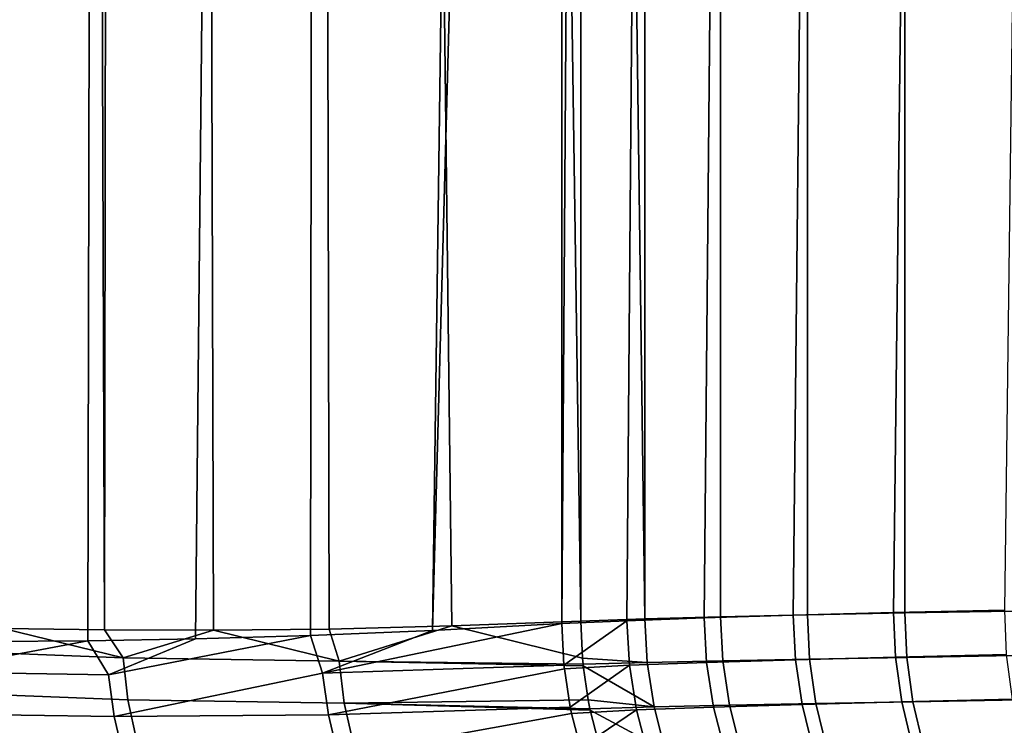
# Model space of a CAD drawing. Header units: metres. Extents: x -109 to 109, y -100 to 58.
# Tile 3 of 256: x -97.43 to -95.3, y -22.01 to -20.49. Entities that reach past the tile are written whole.
import ezdxf

# ---------------------------------------------------------------- set-up
doc = ezdxf.new("R2010")
doc.units = ezdxf.units.M
doc.layers.add('solid_21_062_100_XXX', color=7, linetype='CONTINUOUS')

msp = doc.modelspace()

# ---------------------------------------------------------------- linework, layer by layer
at = {"layer": 'solid_21_062_100_XXX'}
for points in [[(-97.244614, -21.803045, 12.102315), (-97.318352, -0.834897, 11.80667), (-97.545853, -0.800759, 10.84067), (-97.463768, -21.799919, 11.199332)], [(-97.244614, -21.803045, 12.102315), (-97.213783, -0.849632, 12.223689), (-97.318352, -0.834897, 11.80667)], [(-97.244614, -21.803045, 12.102315), (-97.009621, -21.803694, 12.996941), (-97.071487, -0.868862, 12.767905), (-97.213783, -0.849632, 12.223689)], [(-96.759384, -21.80121, 13.882022), (-96.805374, -0.902649, 13.723985), (-97.071487, -0.868862, 12.767905), (-97.009621, -21.803694, 12.996941)], [(-96.49469, -21.794573, 14.755951), (-96.744957, -0.90997, 13.931192), (-96.805374, -0.902649, 13.723985), (-96.759384, -21.80121, 13.882022)], [(-96.215843, -21.784122, 15.618992), (-96.520103, -0.936232, 14.674501), (-96.744957, -0.90997, 13.931192), (-96.49469, -21.794573, 14.755951)], [(-96.215843, -21.784122, 15.618992), (-96.215805, -11.376868, 15.619099), (-96.520103, -0.936232, 14.674501)], [(-97.34301, -1.008663, -11.706025), (-97.497437, -21.827879, -11.053711), (-97.697227, -21.826847, -10.144255), (-97.638588, -0.943838, -10.419809)], [(-96.077339, -0.980992, 15.992134), (-96.215805, -11.376868, 15.619099), (-96.077278, -21.779341, 15.99228)], [(-96.077339, -0.980992, 15.992134), (-96.077278, -21.779341, 15.99228), (-95.913765, -21.77492, 16.355556), (-95.913979, -0.992065, 16.355116)], [(-95.913979, -0.992065, 16.355116), (-95.913765, -21.77492, 16.355556), (-95.726082, -21.770718, 16.707016), (-95.726524, -1.002776, 16.706257)], [(-97.237083, -1.030133, -12.13206), (-97.28109, -21.826553, -11.957047), (-97.497437, -21.827879, -11.053711), (-97.34301, -1.008663, -11.706025)], [(-95.726524, -1.002776, 16.706257), (-95.726082, -21.770718, 16.707016), (-95.515182, -21.766615, 17.044897), (-95.515839, -1.013075, 17.043917)], [(-95.515839, -1.013075, 17.043917), (-95.515182, -21.766615, 17.044897), (-95.282089, -21.762545, 17.367613), (-95.28289, -1.022917, 17.366581)], [(-96.837769, -1.104696, -13.611469), (-97.048492, -21.822451, -12.853551), (-97.28109, -21.826553, -11.957047), (-97.237083, -1.030133, -12.13206)], [(-96.774864, -1.11566, -13.829042), (-96.800011, -21.815187, -13.742511), (-97.048492, -21.822451, -12.853551), (-96.837769, -1.104696, -13.611469)], [(-96.256943, -1.199629, -15.495126), (-96.536095, -21.804167, -14.623018), (-96.800011, -21.815187, -13.742511), (-96.774864, -1.11566, -13.829042)], [(-96.536095, -21.804167, -14.623018), (-96.256943, -1.199629, -15.495126), (-96.256935, -11.494609, -15.495147)], [(-96.116005, -1.21624, -15.877007), (-96.256966, -21.789589, -15.495042), (-96.256935, -11.494609, -15.495147)], [(-95.94902, -1.232397, -16.248371), (-96.116005, -21.7833, -15.877005), (-96.256966, -21.789589, -15.495042), (-96.116005, -1.21624, -15.877007)], [(-95.756821, -1.248013, -16.607327), (-95.948891, -21.777317, -16.248625), (-96.116005, -21.7833, -15.877005), (-95.94902, -1.232397, -16.248371)], [(-95.540352, -1.263013, -16.952114), (-95.756493, -21.771534, -16.60788), (-95.948891, -21.777317, -16.248625), (-95.756821, -1.248013, -16.607327)], [(-95.300667, -1.277326, -17.281115), (-95.539871, -21.765873, -16.952829), (-95.756493, -21.771534, -16.60788), (-95.540352, -1.263013, -16.952114)], [(-95.038879, -1.290885, -17.592781), (-95.300179, -21.760302, -17.281736), (-95.539871, -21.765873, -16.952829), (-95.300667, -1.277326, -17.281115)], [(-96.077278, -21.779341, 15.99228), (-96.215805, -11.376868, 15.619099), (-96.215843, -21.784122, 15.618992)], [(-96.256935, -11.494609, -15.495147), (-96.256966, -21.789589, -15.495042), (-96.536095, -21.804167, -14.623018)], [(-95.751831, -21.86799, -16.605602), (-95.756493, -21.771534, -16.60788), (-95.539871, -21.765873, -16.952829), (-95.535797, -21.862095, -16.949678)], [(-95.721672, -21.866386, 16.704411), (-95.511337, -21.86253, 17.041456), (-95.515182, -21.766615, 17.044897), (-95.726082, -21.770718, 16.707016)], [(-95.535797, -21.862095, -16.949678), (-95.539871, -21.765873, -16.952829), (-95.300179, -21.760302, -17.281736), (-95.296692, -21.855967, -17.277916)], [(-95.511337, -21.86253, 17.041456), (-95.2789, -21.858299, 17.36339), (-95.282089, -21.762545, 17.367613), (-95.515182, -21.766615, 17.044897)], [(-96.212051, -21.86408, 15.619088), (-96.215843, -21.784122, 15.618992), (-96.49469, -21.794573, 14.755951)], [(-96.252029, -21.879482, -15.495296), (-96.256966, -21.789589, -15.495042), (-96.116005, -21.7833, -15.877005)], [(-96.110489, -21.879416, -15.876401), (-96.251228, -21.887142, -15.49518), (-96.252029, -21.879482, -15.495296), (-96.116005, -21.7833, -15.877005)], [(-96.212051, -21.86408, 15.619088), (-96.072182, -21.873512, 15.991265), (-96.077278, -21.779341, 15.99228), (-96.215843, -21.784122, 15.618992)], [(-96.110489, -21.879416, -15.876401), (-96.116005, -21.7833, -15.877005), (-95.948891, -21.777317, -16.248625), (-95.943687, -21.87372, -16.247206)], [(-96.072182, -21.873512, 15.991265), (-95.908897, -21.869984, 16.353739), (-95.913765, -21.77492, 16.355556), (-96.077278, -21.779341, 15.99228)], [(-95.943687, -21.87372, -16.247206), (-95.948891, -21.777317, -16.248625), (-95.756493, -21.771534, -16.60788), (-95.751831, -21.86799, -16.605602)], [(-95.908897, -21.869984, 16.353739), (-95.721672, -21.866386, 16.704411), (-95.726082, -21.770718, 16.707016), (-95.913765, -21.77492, 16.355556)], [(-97.204681, -21.863407, 12.250787), (-97.463768, -21.799919, 11.199332), (-97.610901, -21.847727, 10.540253)], [(-97.204681, -21.863407, 12.250787), (-97.244614, -21.803045, 12.102315), (-97.463768, -21.799919, 11.199332)], [(-97.204681, -21.863407, 12.250787), (-97.009621, -21.803694, 12.996941), (-97.244614, -21.803045, 12.102315)], [(-96.738113, -21.870705, 13.944568), (-97.009621, -21.803694, 12.996941), (-97.204681, -21.863407, 12.250787)], [(-96.738113, -21.870705, 13.944568), (-96.759384, -21.80121, 13.882022), (-97.009621, -21.803694, 12.996941)], [(-96.77388, -21.89636, -13.818794), (-96.800011, -21.815187, -13.742511), (-96.536095, -21.804167, -14.623018)], [(-96.77388, -21.89636, -13.818794), (-96.536095, -21.804167, -14.623018), (-96.256966, -21.789589, -15.495042)], [(-96.77388, -21.89636, -13.818794), (-96.256966, -21.789589, -15.495042), (-96.252029, -21.879482, -15.495296)], [(-96.738113, -21.870705, 13.944568), (-96.49469, -21.794573, 14.755951), (-96.759384, -21.80121, 13.882022)], [(-96.210785, -21.877186, 15.618872), (-96.212051, -21.86408, 15.619088), (-96.49469, -21.794573, 14.755951), (-96.738113, -21.870705, 13.944568)], [(-97.637665, -21.893538, -10.412449), (-97.497437, -21.827879, -11.053711), (-97.28109, -21.826553, -11.957047)], [(-97.637665, -21.893538, -10.412449), (-97.28109, -21.826553, -11.957047), (-97.235992, -21.900002, -12.123672)], [(-97.235992, -21.900002, -12.123672), (-97.28109, -21.826553, -11.957047), (-97.048492, -21.822451, -12.853551)], [(-97.235992, -21.900002, -12.123672), (-97.048492, -21.822451, -12.853551), (-96.800011, -21.815187, -13.742511)], [(-97.224167, -21.990499, -12.121003), (-97.235992, -21.900002, -12.123672), (-96.800011, -21.815187, -13.742511), (-96.77388, -21.89636, -13.818794)], [(-97.204681, -21.863407, 12.250787), (-97.610901, -21.847727, 10.540253), (-97.601425, -21.938501, 10.537673), (-97.194344, -21.954082, 12.247996)], [(-96.738113, -21.870705, 13.944568), (-97.204681, -21.863407, 12.250787), (-97.194344, -21.954082, 12.247996), (-96.726768, -21.961256, 13.941714)], [(-96.726768, -21.961256, 13.941714), (-96.199562, -21.954487, 15.616339), (-96.210388, -21.880983, 15.618798), (-96.738113, -21.870705, 13.944568)], [(-96.738113, -21.870705, 13.944568), (-96.210388, -21.880983, 15.618798), (-96.210785, -21.877186, 15.618872)], [(-96.212051, -21.86408, 15.619088), (-96.210785, -21.877186, 15.618872), (-96.072182, -21.873512, 15.991265)], [(-96.072182, -21.873512, 15.991265), (-96.210785, -21.877186, 15.618872), (-96.210388, -21.880983, 15.618798), (-96.057442, -21.969584, 15.986629)], [(-96.110489, -21.879416, -15.876401), (-95.943687, -21.87372, -16.247206), (-95.928818, -21.970304, -16.241724), (-96.095284, -21.976004, -15.872034)], [(-95.908897, -21.869984, 16.353739), (-96.072182, -21.873512, 15.991265), (-96.057442, -21.969584, 15.986629), (-95.894447, -21.966043, 16.348003)], [(-95.943687, -21.87372, -16.247206), (-95.751831, -21.86799, -16.605602), (-95.737396, -21.964575, -16.599066), (-95.928818, -21.970304, -16.241724)], [(-95.721672, -21.866386, 16.704411), (-95.908897, -21.869984, 16.353739), (-95.894447, -21.966043, 16.348003), (-95.707611, -21.962437, 16.697643)], [(-95.751831, -21.86799, -16.605602), (-95.535797, -21.862095, -16.949678), (-95.521881, -21.958685, -16.942156), (-95.737396, -21.964575, -16.599066)], [(-95.511337, -21.86253, 17.041456), (-95.721672, -21.866386, 16.704411), (-95.707611, -21.962437, 16.697643), (-95.497757, -21.958574, 17.033728)], [(-95.535797, -21.862095, -16.949678), (-95.296692, -21.855967, -17.277916), (-95.283386, -21.952566, -17.269478), (-95.521881, -21.958685, -16.942156)], [(-95.2789, -21.858299, 17.36339), (-95.511337, -21.86253, 17.041456), (-95.497757, -21.958574, 17.033728), (-95.265884, -21.954348, 17.354774)], [(-97.637665, -21.893538, -10.412449), (-97.235992, -21.900002, -12.123672), (-97.224167, -21.990499, -12.121003), (-97.626625, -21.984138, -10.40992)], [(-96.77388, -21.89636, -13.818794), (-96.252029, -21.879482, -15.495296), (-96.251228, -21.887142, -15.49518), (-96.761223, -21.986742, -13.816067)], [(-96.251228, -21.887142, -15.49518), (-96.23848, -21.969725, -15.492599), (-96.761223, -21.986742, -13.816067)], [(-96.110489, -21.879416, -15.876401), (-96.23848, -21.969725, -15.492599), (-96.251228, -21.887142, -15.49518)], [(-96.095284, -21.976004, -15.872034), (-96.235611, -21.983543, -15.491924), (-96.23848, -21.969725, -15.492599), (-96.110489, -21.879416, -15.876401)], [(-96.210388, -21.880983, 15.618798), (-96.199562, -21.954487, 15.616339), (-96.057442, -21.969584, 15.986629)], [(-96.77388, -21.89636, -13.818794), (-96.761223, -21.986742, -13.816067), (-97.224167, -21.990499, -12.121003)], [(-97.194344, -21.954082, 12.247996), (-97.601425, -21.938501, 10.537673), (-97.583008, -22.027815, 10.533149), (-97.175156, -22.043207, 12.242943)], [(-96.726768, -21.961256, 13.941714), (-97.194344, -21.954082, 12.247996), (-97.175156, -22.043207, 12.242943), (-96.70668, -22.050158, 13.93628)], [(-96.726768, -21.961256, 13.941714), (-96.195839, -21.973282, 15.615392), (-96.199562, -21.954487, 15.616339)], [(-96.199562, -21.954487, 15.616339), (-96.195839, -21.973282, 15.615392), (-96.057442, -21.969584, 15.986629)], [(-95.737396, -21.964575, -16.599066), (-95.521881, -21.958685, -16.942156), (-95.499382, -22.052994, -16.928774), (-95.713989, -22.058878, -16.587278)], [(-95.497757, -21.958574, 17.033728), (-95.707611, -21.962437, 16.697643), (-95.684669, -22.056244, 16.685709), (-95.475662, -22.052376, 17.020245)], [(-95.521881, -21.958685, -16.942156), (-95.283386, -21.952566, -17.269478), (-95.261917, -22.046892, -17.254602), (-95.499382, -22.052994, -16.928774)], [(-95.265884, -21.954348, 17.354774), (-95.497757, -21.958574, 17.033728), (-95.475662, -22.052376, 17.020245), (-95.244759, -22.048153, 17.339844)], [(-96.761223, -21.986742, -13.816067), (-96.23848, -21.969725, -15.492599), (-96.235611, -21.983543, -15.491924), (-96.739838, -22.07535, -13.810779)], [(-96.70668, -22.050158, 13.93628), (-96.178459, -22.043139, 15.61069), (-96.195122, -21.976715, 15.615205), (-96.726768, -21.961256, 13.941714)], [(-96.726768, -21.961256, 13.941714), (-96.195122, -21.976715, 15.615205), (-96.195839, -21.973282, 15.615392)], [(-96.095284, -21.976004, -15.872034), (-96.216316, -22.058115, -15.487025), (-96.235611, -21.983543, -15.491924)], [(-96.070465, -22.070312, -15.863696), (-96.210167, -22.07766, -15.485379), (-96.216316, -22.058115, -15.487025), (-96.095284, -21.976004, -15.872034)], [(-96.057442, -21.969584, 15.986629), (-96.195839, -21.973282, 15.615392), (-96.195122, -21.976715, 15.615205), (-96.033195, -22.063433, 15.978062)], [(-96.195122, -21.976715, 15.615205), (-96.178459, -22.043139, 15.61069), (-96.033195, -22.063433, 15.978062)], [(-96.095284, -21.976004, -15.872034), (-95.928818, -21.970304, -16.241724), (-95.90464, -22.064608, -16.231619), (-96.070465, -22.070312, -15.863696)], [(-95.894447, -21.966043, 16.348003), (-96.057442, -21.969584, 15.986629), (-96.033195, -22.063433, 15.978062), (-95.870789, -22.059868, 16.337711)], [(-95.928818, -21.970304, -16.241724), (-95.737396, -21.964575, -16.599066), (-95.713989, -22.058878, -16.587278), (-95.90464, -22.064608, -16.231619)], [(-95.707611, -21.962437, 16.697643), (-95.894447, -21.966043, 16.348003), (-95.870789, -22.059868, 16.337711), (-95.684669, -22.056244, 16.685709)], [(-97.626625, -21.984138, -10.40992), (-97.224167, -21.990499, -12.121003), (-97.203522, -22.079304, -12.116093), (-97.606674, -22.073124, -10.40547)], [(-97.224167, -21.990499, -12.121003), (-96.761223, -21.986742, -13.816067), (-96.739838, -22.07535, -13.810779), (-97.203522, -22.079304, -12.116093)], [(-96.235611, -21.983543, -15.491924), (-96.216316, -22.058115, -15.487025), (-96.739838, -22.07535, -13.810779)]]:
    msp.add_3dface(points, dxfattribs=at)

doc.saveas('drawing.dxf')
